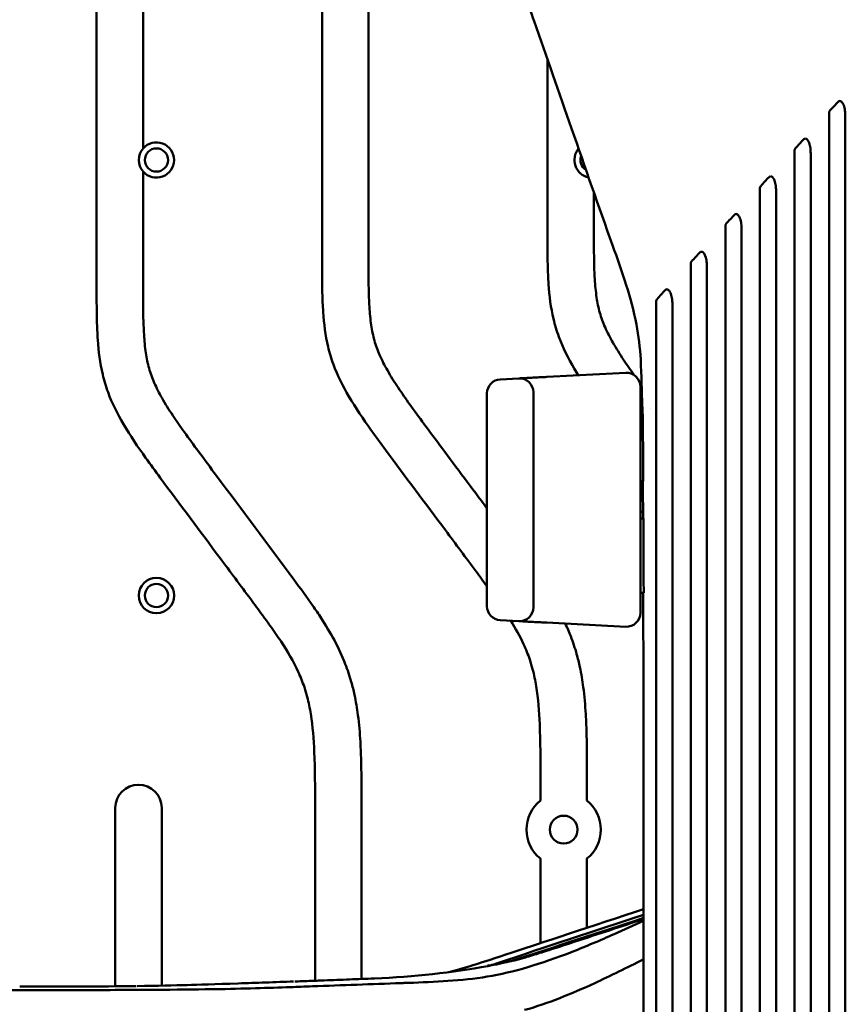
# Model space of a CAD drawing. Header units: millimetres. Extents: x 0 to 2100, y 0 to 1485.
# Tile 37 of 256: x 1017 to 1106, y 1021 to 1127. Entities that reach past the tile are written whole.
import ezdxf

# ---------------------------------------------------------------- set-up
doc = ezdxf.new("R2010")
doc.units = ezdxf.units.MM
doc.header["$LTSCALE"] = 5
doc.layers.add('Sichtbar (ISO)', color=7, linetype='Continuous', lineweight=50)

msp = doc.modelspace()

# ---------------------------------------------------------------- linework, layer by layer
at = {"layer": 'Sichtbar (ISO)'}
for p, q in [((1025.207, 1098.364), (1025.207, 1172.19)), ((1049.457, 1101.352), (1049.457, 1169.202)), ((1054.457, 1169.202), (1054.457, 1101.352)), ((1030.207, 1157.267), (1030.207, 1112.888)), ((1073.707, 1104.34), (1073.707, 1122.532)), ((1030.207, 1110.397), (1030.207, 1098.364)), ((1078.707, 1108.15), (1078.707, 1104.34)), ((1073.628, 1088.299), (1082.128, 1088.745)), ((1068.628, 1088.037), (1070.628, 1088.142)), ((1083.707, 1087.247), (1083.707, 1062.908)), ((1067.207, 1063.616), (1067.207, 1086.539)), ((1072.207, 1063.511), (1072.207, 1086.644)), ((1083.707, 1085.077), (1083.942, 1085.077)), ((1084.8, 1084.894), (1084.8, 1084.894)), ((1083.707, 1077.077), (1084.024, 1077.077)), ((1083.707, 1073.077), (1084.043, 1073.077)), ((1083.707, 1065.077), (1084.066, 1065.077)), ((1068.628, 1062.118), (1070.628, 1062.013)), ((1082.128, 1061.41), (1073.628, 1061.856)), ((1072.957, 1042.7), (1072.957, 1045.19)), ((1077.957, 1045.19), (1077.957, 1042.7)), ((1027.207, 1022.719), (1027.207, 1041.909)), ((1032.207, 1041.909), (1032.207, 1022.788)), ((1048.707, 1023.316), (1048.707, 1042.202)), ((1053.707, 1042.202), (1053.707, 1023.507)), ((1072.957, 1027.36), (1072.957, 1036.455)), ((1077.957, 1036.455), (1077.957, 1029.007)), ((1077.957, 1028.078), (1077.957, 1028.074)), ((1072.957, 1026.75), (1072.957, 1026.75)), ((1072.957, 1026.455), (1072.957, 1026.456))]:
    msp.add_line(p, q, dxfattribs=at)
for centre, radius in [((1031.642, 1111.642), 1.25), ((1031.642, 1064.772), 1.9), ((1031.642, 1064.772), 1.25), ((1075.457, 1039.577), 1.5)]:
    msp.add_circle(centre, radius, dxfattribs=at)
for centre, radius, start, end in [((1031.642, 1111.642), 1.9, 139.04837, 220.95163), ((1031.642, 1111.642), 1.9, 220.95163, 139.04837), ((1078.512, 1111.642), 1.9, 139.75592, 258.61236), ((1078.512, 1111.642), 1.25, 159.85955, 238.50554), ((1082.207, 1087.247), 1.5, 0, 93), ((1068.707, 1086.539), 1.5, 93, 180), ((1070.707, 1086.644), 1.5, 0, 93), ((1083.707, 1075.077), 1.3, 77.65386, 90), ((1083.707, 1075.077), 1.3, 270, 282.87515), ((1068.707, 1063.616), 1.5, 180, 267), ((1070.707, 1063.511), 1.5, 267, 0), ((1082.207, 1062.908), 1.5, 267, 0), ((1029.707, 1041.909), 2.5, 0, 180), ((1075.457, 1039.577), 4, 128.68219, 231.31781), ((1075.457, 1039.577), 4, 308.68219, 51.31781)]:
    msp.add_arc(centre, radius, start, end, dxfattribs=at)
for points, knots in [([(1083.903, 1085.077), (1083.874, 1086.775), (1083.841, 1088.474), (1083.671, 1091.441), (1083.514, 1092.722), (1082.99, 1095.45), (1082.609, 1096.865), (1081.723, 1099.672), (1081.215, 1101.082), (1079.206, 1106.693), (1077.756, 1110.861), (1074.973, 1118.903), (1073.639, 1122.768), (1071.59, 1128.484), (1070.891, 1130.371), (1069.59, 1134.358), (1068.953, 1136.546), (1068.805, 1139.007)], [0, 0, 0, 0, 0.5094559, 0.5094559, 0.8939617, 0.8939617, 1.3789092, 1.3789092, 1.9278409, 1.9278409, 3.572663, 3.572663, 5.1084231, 5.1084231, 5.8749357, 5.8749357, 6.6547799, 6.6547799, 6.6547799, 6.6547799]), ([(1104.99, 1117.92), (1105.014, 1117.946), (1105.04, 1117.966), (1105.097, 1117.991), (1105.125, 1117.997), (1105.188, 1117.997), (1105.223, 1117.989), (1105.305, 1117.952), (1105.355, 1117.914), (1105.468, 1117.786), (1105.532, 1117.681), (1105.66, 1117.347), (1105.697, 1117.139), (1105.75, 1116.722), (1105.757, 1116.46), (1105.757, 1116.212)], [-0.24290182, -0.24290182, -0.24290182, -0.24290182, -0.22578528, -0.22578528, -0.2105474, -0.2105474, -0.19152008, -0.19152008, -0.1634855, -0.1634855, -0.12538118, -0.12538118, -0.07453906, -0.07453906, -0.000001, -0.000001, -0.000001, -0.000001]), ([(1104.107, 1116.957), (1104.091, 1116.941), (1104.078, 1116.922), (1104.055, 1116.88), (1104.045, 1116.858), (1104.023, 1116.785), (1104.017, 1116.733), (1104.017, 1116.681)], [0.000001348, 0.000001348, 0.000001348, 0.000001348, 0.007400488, 0.007400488, 0.015014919, 0.015014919, 0.030542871, 0.030542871, 0.030542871, 0.030542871]), ([(1104.99, 1117.92), (1104.842, 1117.759), (1104.695, 1117.598), (1104.548, 1117.438), (1104.4, 1117.278), (1104.253, 1117.117), (1104.107, 1116.957)], [0.00000018, 0.00000018, 0.00000018, 0.00000018, 0.5, 0.5, 0.5, 0.9999999, 0.9999999, 0.9999999, 0.9999999]), ([(1104.017, 1010.077), (1104.017, 1013.799), (1104.017, 1049.631), (1104.017, 1092.782), (1104.017, 1110.2), (1104.017, 1116.681)], [-3.1221302, -3.1221302, -3.1221302, -3.1221302, -1.9446865, -1.9446865, -0.000001, -0.000001, -0.000001, -0.000001]), ([(1105.757, 1116.212), (1105.76, 1105.492), (1105.757, 1063.105), (1105.757, 1043.638), (1105.757, 1013.36), (1105.757, 1010.077)], [-1.2229984, -1.2229984, -1.2229984, -1.2229984, -0.984677, -0.984677, -0.000001, -0.000001, -0.000001, -0.000001]), ([(1101.272, 1113.868), (1101.125, 1113.708), (1100.977, 1113.547), (1100.683, 1113.225), (1100.535, 1113.065), (1100.388, 1112.904)], [0.00000165, 0.00000165, 0.00000165, 0.00000165, 0.07180589, 0.07180589, 0.14343721, 0.14343721, 0.14343721, 0.14343721]), ([(1101.272, 1113.868), (1101.296, 1113.894), (1101.322, 1113.914), (1101.378, 1113.939), (1101.405, 1113.945), (1101.468, 1113.945), (1101.503, 1113.937), (1101.585, 1113.9), (1101.635, 1113.862), (1101.748, 1113.734), (1101.812, 1113.628), (1101.941, 1113.291), (1101.979, 1113.082), (1102.032, 1112.663), (1102.039, 1112.399), (1102.039, 1112.148)], [-0.2427358, -0.2427358, -0.2427358, -0.2427358, -0.22603488, -0.22603488, -0.21110983, -0.21110983, -0.19214926, -0.19214926, -0.16413522, -0.16413522, -0.12606244, -0.12606244, -0.07521031, -0.07521031, -0.000001, -0.000001, -0.000001, -0.000001]), ([(1100.388, 1112.904), (1100.373, 1112.888), (1100.36, 1112.869), (1100.336, 1112.828), (1100.327, 1112.805), (1100.305, 1112.733), (1100.299, 1112.682), (1100.299, 1112.63)], [0.000001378, 0.000001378, 0.000001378, 0.000001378, 0.007377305, 0.007377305, 0.014951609, 0.014951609, 0.030352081, 0.030352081, 0.030352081, 0.030352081]), ([(1100.299, 1010.077), (1100.299, 1013.228), (1100.299, 1042.845), (1100.299, 1097.516), (1100.299, 1107.699), (1100.299, 1112.63)], [-2.013828, -2.013828, -2.013828, -2.013828, -1.4800807, -1.4800807, -0.000001, -0.000001, -0.000001, -0.000001]), ([(1102.039, 1112.148), (1102.042, 1103.197), (1102.039, 1072.41), (1102.039, 1042.066), (1102.039, 1026.072), (1102.039, 1010.077)], [-9.1031956, -9.1031956, -9.1031956, -9.1031956, -4.7983297, -4.7983297, -0.000001, -0.000001, -0.000001, -0.000001]), ([(1097.551, 1109.812), (1097.403, 1109.651), (1097.256, 1109.49), (1096.96, 1109.168), (1096.813, 1109.008), (1096.665, 1108.847)], [0.00000165, 0.00000165, 0.00000165, 0.00000165, 0.07189104, 0.07189104, 0.14378037, 0.14378037, 0.14378037, 0.14378037]), ([(1097.551, 1109.812), (1097.574, 1109.837), (1097.599, 1109.856), (1097.653, 1109.881), (1097.679, 1109.887), (1097.742, 1109.889), (1097.776, 1109.881), (1097.858, 1109.845), (1097.908, 1109.807), (1098.022, 1109.68), (1098.086, 1109.575), (1098.216, 1109.237), (1098.255, 1109.027), (1098.309, 1108.606), (1098.317, 1108.334), (1098.317, 1108.077)], [-0.23790228, -0.23790228, -0.23790228, -0.23790228, -0.22239286, -0.22239286, -0.20845698, -0.20845698, -0.19026361, -0.19026361, -0.16339161, -0.16339161, -0.12683079, -0.12683079, -0.07732319, -0.07732319, -0.000001, -0.000001, -0.000001, -0.000001]), ([(1096.665, 1108.847), (1096.65, 1108.83), (1096.637, 1108.812), (1096.614, 1108.77), (1096.604, 1108.748), (1096.582, 1108.676), (1096.576, 1108.625), (1096.576, 1108.574)], [0.000001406, 0.000001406, 0.000001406, 0.000001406, 0.007348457, 0.007348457, 0.014872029, 0.014872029, 0.030127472, 0.030127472, 0.030127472, 0.030127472]), ([(1096.576, 1010.077), (1096.576, 1013.889), (1096.576, 1050.718), (1096.576, 1097.189), (1096.576, 1104.524), (1096.576, 1108.574)], [-1.8875416, -1.8875416, -1.8875416, -1.8875416, -1.2161911, -1.2161911, -0.000001, -0.000001, -0.000001, -0.000001]), ([(1098.317, 1108.077), (1098.318, 1102.553), (1098.316, 1089.062), (1098.316, 1048.522), (1098.316, 1029.3), (1098.316, 1010.077)], [-12.1621058, -12.1621058, -12.1621058, -12.1621058, -5.7667059, -5.7667059, -0.000001, -0.000001, -0.000001, -0.000001]), ([(1093.834, 1105.761), (1093.686, 1105.6), (1093.538, 1105.439), (1093.242, 1105.116), (1093.095, 1104.955), (1092.947, 1104.794)], [0.00000174, 0.00000174, 0.00000174, 0.00000174, 0.07211042, 0.07211042, 0.14421906, 0.14421906, 0.14421906, 0.14421906]), ([(1093.834, 1105.761), (1093.856, 1105.785), (1093.881, 1105.805), (1093.934, 1105.829), (1093.96, 1105.835), (1094.021, 1105.837), (1094.056, 1105.829), (1094.138, 1105.794), (1094.188, 1105.756), (1094.302, 1105.628), (1094.367, 1105.521), (1094.499, 1105.178), (1094.537, 1104.964), (1094.591, 1104.541), (1094.598, 1104.266), (1094.598, 1104.006)], [-0.23725081, -0.23725081, -0.23725081, -0.23725081, -0.22236702, -0.22236702, -0.20891539, -0.20891539, -0.19088455, -0.19088455, -0.16410901, -0.16410901, -0.12767494, -0.12767494, -0.07819032, -0.07819032, -0.000001, -0.000001, -0.000001, -0.000001]), ([(1077.025, 1088.477), (1076.878, 1088.714), (1076.075, 1090.042), (1075.067, 1092.029), (1074.153, 1095.104), (1073.833, 1097.704), (1073.703, 1100.982), (1073.707, 1103.005), (1073.707, 1104.34)], [0.73761437, 0.73761437, 0.73761437, 0.73761437, 0.75088861, 0.81163639, 0.84342403, 0.90346722, 0.93627437, 1, 1, 1, 1]), ([(1083.029, 1088.501), (1082.645, 1089.04), (1081.848, 1090.183), (1080.775, 1091.886), (1079.897, 1093.573), (1079.304, 1095.204), (1078.959, 1096.94), (1078.803, 1098.624), (1078.703, 1101.121), (1078.707, 1102.968), (1078.707, 1104.34)], [0.73172798, 0.73172798, 0.73172798, 0.73172798, 0.76325735, 0.79816303, 0.82764389, 0.85383785, 0.88072483, 0.91189687, 0.93448276, 1, 1, 1, 1]), ([(1092.947, 1104.794), (1092.932, 1104.778), (1092.918, 1104.759), (1092.895, 1104.718), (1092.886, 1104.696), (1092.864, 1104.625), (1092.858, 1104.574), (1092.858, 1104.524)], [0.000000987, 0.000000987, 0.000000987, 0.000000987, 0.007314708, 0.007314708, 0.01477638, 0.01477638, 0.029867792, 0.029867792, 0.029867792, 0.029867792]), ([(1092.858, 1010.077), (1092.858, 1028.436), (1092.858, 1046.795), (1092.858, 1095.838), (1092.858, 1101.153), (1092.858, 1104.524)], [-1.6199222, -1.6199222, -1.6199222, -1.6199222, -1.0135088, -1.0135088, -0.000001, -0.000001, -0.000001, -0.000001]), ([(1094.598, 1104.006), (1094.6, 1099.329), (1094.598, 1088.733), (1094.598, 1047.607), (1094.598, 1028.842), (1094.598, 1010.077)], [-12.3377395, -12.3377395, -12.3377395, -12.3377395, -5.62941, -5.62941, -0.000001, -0.000001, -0.000001, -0.000001]), ([(1067.207, 1065.776), (1066.818, 1066.307), (1065.33, 1068.314), (1061.695, 1073.203), (1057.897, 1078.259), (1054.389, 1083.033), (1052.354, 1086.012), (1050.817, 1089.041), (1049.903, 1092.116), (1049.583, 1094.716), (1049.453, 1097.994), (1049.457, 1100.017), (1049.457, 1101.352)], [0.34941541, 0.34941541, 0.34941541, 0.34941541, 0.38076594, 0.46851676, 0.63976036, 0.68209928, 0.75088861, 0.81163639, 0.84342403, 0.90346722, 0.93627437, 1, 1, 1, 1]), ([(1067.207, 1074.154), (1065.59, 1076.322), (1063.321, 1079.352), (1060.551, 1083.08), (1058.969, 1085.233), (1057.636, 1087.135), (1056.525, 1088.898), (1055.647, 1090.585), (1055.054, 1092.216), (1054.709, 1093.952), (1054.553, 1095.636), (1054.453, 1098.133), (1054.457, 1099.98), (1054.457, 1101.352)], [0.50703081, 0.50703081, 0.50703081, 0.50703081, 0.6359245, 0.6874428, 0.72836518, 0.76325735, 0.79816303, 0.82764389, 0.85383785, 0.88072483, 0.91189687, 0.93448276, 1, 1, 1, 1]), ([(1090.113, 1101.706), (1089.965, 1101.544), (1089.817, 1101.383), (1089.52, 1101.059), (1089.372, 1100.898), (1089.224, 1100.736)], [0.00000185, 0.00000185, 0.00000185, 0.00000185, 0.07239177, 0.07239177, 0.14478167, 0.14478167, 0.14478167, 0.14478167]), ([(1090.113, 1101.706), (1090.135, 1101.729), (1090.159, 1101.748), (1090.21, 1101.772), (1090.235, 1101.778), (1090.295, 1101.781), (1090.33, 1101.774), (1090.412, 1101.738), (1090.462, 1101.701), (1090.577, 1101.571), (1090.643, 1101.463), (1090.776, 1101.114), (1090.814, 1100.898), (1090.868, 1100.47), (1090.875, 1100.191), (1090.875, 1099.926)], [-0.23917269, -0.23917269, -0.23917269, -0.23917269, -0.22478285, -0.22478285, -0.2116826, -0.2116826, -0.19351144, -0.19351144, -0.1663711, -0.1663711, -0.12945254, -0.12945254, -0.07945842, -0.07945842, -0.000001, -0.000001, -0.000001, -0.000001]), ([(1089.224, 1100.736), (1089.209, 1100.72), (1089.196, 1100.702), (1089.173, 1100.661), (1089.163, 1100.639), (1089.141, 1100.568), (1089.135, 1100.519), (1089.135, 1100.469)], [0.000001, 0.000001, 0.000001, 0.000001, 0.007281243, 0.007281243, 0.014671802, 0.014671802, 0.02958171, 0.02958171, 0.02958171, 0.02958171]), ([(1089.135, 1010.077), (1089.135, 1029.669), (1089.135, 1049.262), (1089.135, 1083.399), (1089.135, 1092.088), (1089.135, 1097.752), (1089.135, 1099.118), (1089.135, 1100.469)], [-3.7094131, -3.7094131, -3.7094131, -3.7094131, -1.8141482, -1.8141482, -0.4071307, -0.4071307, -0.000001, -0.000001, -0.000001, -0.000001]), ([(1090.875, 1099.926), (1090.876, 1095.752), (1090.875, 1086.808), (1090.875, 1044.256), (1090.875, 1027.167), (1090.875, 1010.077)], [-12.7655646, -12.7655646, -12.7655646, -12.7655646, -5.1268266, -5.1268266, -0.000001, -0.000001, -0.000001, -0.000001]), ([(1048.707, 1042.202), (1048.707, 1044.115), (1048.713, 1047.397), (1048.422, 1051.296), (1047.954, 1053.609), (1047.504, 1055.121), (1046.68, 1057.174), (1045.377, 1059.372), (1043.999, 1061.354), (1042.901, 1062.869), (1041.11, 1065.285), (1037.445, 1070.215), (1033.647, 1075.271), (1030.139, 1080.045), (1028.104, 1083.024), (1026.567, 1086.053), (1025.653, 1089.128), (1025.333, 1091.728), (1025.203, 1095.006), (1025.207, 1097.029), (1025.207, 1098.364)], [0, 0, 0, 0, 0.0912872, 0.1566356, 0.1863172, 0.2037018, 0.2318928, 0.2915926, 0.325185, 0.3469854, 0.3807659, 0.4685168, 0.6397604, 0.6820993, 0.7508886, 0.8116364, 0.843424, 0.9034672, 0.9362744, 1, 1, 1, 1]), ([(1053.707, 1042.202), (1053.707, 1043.713), (1053.71, 1045.988), (1053.593, 1049.227), (1053.385, 1051.683), (1053.027, 1053.837), (1052.576, 1055.672), (1051.91, 1057.661), (1050.831, 1059.966), (1049.589, 1062.025), (1048.12, 1064.198), (1044.364, 1069.304), (1040.228, 1074.807), (1036.301, 1080.092), (1034.719, 1082.245), (1033.386, 1084.147), (1032.275, 1085.91), (1031.397, 1087.597), (1030.804, 1089.228), (1030.459, 1090.964), (1030.303, 1092.648), (1030.203, 1095.145), (1030.207, 1096.992), (1030.207, 1098.364)], [0, 0, 0, 0, 0.0720994, 0.1085789, 0.1546935, 0.1896425, 0.2126861, 0.2448059, 0.2895737, 0.3338527, 0.3593459, 0.4145875, 0.6359245, 0.6874428, 0.7283652, 0.7632574, 0.798163, 0.8276439, 0.8538379, 0.8807248, 0.9118969, 0.9344828, 1, 1, 1, 1]), ([(1086.398, 1097.657), (1086.249, 1097.494), (1086.101, 1097.332), (1085.803, 1097.008), (1085.654, 1096.846), (1085.506, 1096.684)], [0.00000199, 0.00000199, 0.00000199, 0.00000199, 0.07274685, 0.07274685, 0.1454917, 0.1454917, 0.1454917, 0.1454917]), ([(1086.398, 1097.656), (1086.419, 1097.679), (1086.442, 1097.697), (1086.491, 1097.721), (1086.515, 1097.727), (1086.574, 1097.731), (1086.609, 1097.724), (1086.691, 1097.689), (1086.742, 1097.651), (1086.858, 1097.52), (1086.924, 1097.41), (1087.056, 1097.059), (1087.095, 1096.842), (1087.15, 1096.401), (1087.157, 1096.118), (1087.157, 1095.849)], [-0.25104748, -0.25104748, -0.25104748, -0.25104748, -0.23629782, -0.23629782, -0.22275177, -0.22275177, -0.20314924, -0.20314924, -0.17367302, -0.17367302, -0.13364351, -0.13364351, -0.08086415, -0.08086415, -0.000001, -0.000001, -0.000001, -0.000001]), ([(1085.417, 1010.077), (1085.417, 1028.832), (1085.417, 1047.587), (1085.417, 1081.877), (1085.416, 1088.88), (1085.418, 1093.933), (1085.417, 1095.126), (1085.417, 1096.42)], [-2.7936312, -2.7936312, -2.7936312, -2.7936312, -1.4795498, -1.4795498, -0.3911288, -0.3911288, -0.000001, -0.000001, -0.000001, -0.000001]), ([(1085.506, 1096.684), (1085.491, 1096.668), (1085.478, 1096.649), (1085.455, 1096.609), (1085.445, 1096.587), (1085.423, 1096.518), (1085.417, 1096.468), (1085.417, 1096.42)], [0.000001, 0.000001, 0.000001, 0.000001, 0.007243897, 0.007243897, 0.014545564, 0.014545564, 0.029288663, 0.029288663, 0.029288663, 0.029288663]), ([(1087.157, 1095.849), (1087.157, 1092.239), (1087.157, 1084.959), (1087.157, 1045.968), (1087.157, 1028.023), (1087.157, 1010.077)], [-11.6972435, -11.6972435, -11.6972435, -11.6972435, -5.3836592, -5.3836592, -0.000001, -0.000001, -0.000001, -0.000001]), ([(1070.928, 1088.158), (1070.928, 1088.158), (1070.829, 1088.152), (1070.7, 1088.146), (1070.645, 1088.143), (1070.635, 1088.142)], [0.71338568, 0.71338568, 0.71338568, 0.71338568, 0.71428571, 0.85714286, 0.95893955, 0.95893955, 0.95893955, 0.95893955]), ([(1084.024, 1077.077), (1084.02, 1077.739), (1084.015, 1078.426), (1084.005, 1079.772), (1084, 1080.445), (1083.981, 1082.412), (1083.964, 1083.781), (1083.942, 1085.077)], [0.000001, 0.000001, 0.000001, 0.000001, 0.1984795, 0.1984795, 0.3983087, 0.3983087, 0.78470605, 0.78470605, 0.78470605, 0.78470605]), ([(1084.066, 1065.077), (1084.064, 1065.792), (1084.063, 1066.505), (1084.061, 1067.217), (1084.061, 1067.397), (1084.06, 1067.577), (1084.06, 1067.757), (1084.058, 1068.648), (1084.055, 1069.537), (1084.052, 1070.424), (1084.052, 1070.651), (1084.051, 1070.877), (1084.05, 1071.104), (1084.048, 1071.763), (1084.046, 1072.421), (1084.043, 1073.077)], [0, 0, 0, 0, 0.2660086, 0.2660086, 0.2660086, 0.3333333, 0.3333333, 0.3333333, 0.6666667, 0.6666667, 0.6666667, 0.7519078, 0.7519078, 0.7519078, 1, 1, 1, 1]), ([(1084.043, 1010.077), (1084.043, 1013.411), (1084.043, 1016.744), (1084.043, 1030.077), (1084.043, 1040.077), (1084.034, 1055.077), (1084.03, 1060.077), (1084.021, 1065.077)], [0, 0, 0, 0, 1, 1, 4.0000002, 4.0000002, 5.5000032, 5.5000032, 5.5000032, 5.5000032]), ([(1072.957, 1045.19), (1072.957, 1047.103), (1072.963, 1050.385), (1072.672, 1054.284), (1072.204, 1056.598), (1071.754, 1058.109), (1071.04, 1059.89), (1070.281, 1061.243), (1069.774, 1062.058)], [0, 0, 0, 0, 0.09128719, 0.15663563, 0.18631718, 0.20370177, 0.23189281, 0.27760198, 0.27760198, 0.27760198, 0.27760198]), ([(1070.635, 1062.012), (1070.645, 1062.012), (1070.7, 1062.009), (1070.829, 1062.002), (1070.928, 1061.997), (1070.928, 1061.997)], [0.04106913, 0.04106913, 0.04106913, 0.04106913, 0.14285714, 0.28571429, 0.28661341, 0.28661341, 0.28661341, 0.28661341]), ([(1077.957, 1045.19), (1077.957, 1046.701), (1077.96, 1048.976), (1077.843, 1052.216), (1077.635, 1054.671), (1077.277, 1056.825), (1076.826, 1058.66), (1076.301, 1060.228), (1075.839, 1061.302), (1075.629, 1061.751)], [0, 0, 0, 0, 0.07209938, 0.10857894, 0.15469346, 0.18964252, 0.21268608, 0.24480587, 0.2684319, 0.2684319, 0.2684319, 0.2684319]), ([(1084.042, 1031.011), (1078.959, 1029.337), (1072.048, 1027.061), (1066.441, 1025.214), (1065.44, 1024.882), (1063.816, 1024.429), (1063.454, 1024.332), (1063.088, 1024.238)], [0.1415419, 0.1415419, 0.1415419, 0.1415419, 0.3975329, 0.3975329, 1.186358, 1.186358, 1.4088254, 1.4088254, 1.4088254, 1.4088254]), ([(1067.244, 1023.762), (1070.08, 1024.233), (1072.946, 1025.09), (1077.884, 1027.023), (1079.386, 1027.662), (1081.942, 1028.795), (1082.991, 1029.272), (1084.043, 1029.761)], [-3.4127246, -3.4127246, -3.4127246, -3.4127246, -1.589768, -1.589768, -0.7937816, -0.7937816, -0.2371049, -0.2371049, -0.2371049, -0.2371049]), ([(1075.871, 1027.257), (1076.148, 1027.348), (1076.425, 1027.439), (1079.149, 1028.337), (1081.596, 1029.143), (1084.043, 1029.95)], [0.82712079, 0.82712079, 0.82712079, 0.82712079, 0.91461955, 0.91461955, 1.68752656, 1.68752656, 1.68752656, 1.68752656]), ([(1055.1, 1023.566), (1059.355, 1023.749), (1063.471, 1024.185), (1068.142, 1025.058), (1068.951, 1025.228), (1069.816, 1025.425), (1070.009, 1025.471), (1070.345, 1025.553), (1070.488, 1025.589), (1070.599, 1025.618), (1070.607, 1025.62), (1070.61, 1025.621), (1070.635, 1025.628), (1070.762, 1025.663), (1070.842, 1025.686), (1071.093, 1025.758), (1071.287, 1025.815), (1071.755, 1025.954), (1072.038, 1026.039), (1072.83, 1026.282), (1073.366, 1026.449), (1074.553, 1026.826), (1075.21, 1027.039), (1075.871, 1027.257)], [0, 0, 0, 0, 1.491116, 1.491116, 1.8272115, 1.8272115, 1.9336878, 1.9336878, 2.0462763, 2.0462763, 2.1074514, 2.1074514, 2.208988, 2.208988, 2.2833857, 2.2833857, 2.3849035, 2.3849035, 2.5000536, 2.5000536, 2.6947903, 2.6947903, 2.9247288, 2.9247288, 2.9247288, 2.9247288]), ([(1067.395, 1024.919), (1067.388, 1024.955), (1067.383, 1024.985), (1067.378, 1025.047), (1067.384, 1025.054), (1067.385, 1025.056), (1067.386, 1025.057), (1067.387, 1025.058)], [0.002886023, 0.002886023, 0.002886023, 0.002886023, 0.018943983, 0.018943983, 0.046331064, 0.046331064, 0.055519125, 0.055519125, 0.055519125, 0.055519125]), ([(1084.043, 1025.622), (1082.262, 1024.717), (1080.475, 1023.836), (1076.309, 1021.914), (1073.801, 1020.888), (1071.252, 1020.167)], [0.3826994, 0.3826994, 0.3826994, 0.3826994, 1.3226601, 1.3226601, 2.7144923, 2.7144923, 2.7144923, 2.7144923]), ([(1058.758, 1023.087), (1060.177, 1023.14), (1061.591, 1023.192), (1064.423, 1023.386), (1065.839, 1023.528), (1067.244, 1023.762)], [-1.4437831, -1.4437831, -1.4437831, -1.4437831, -0.7221084, -0.7221084, -0.0001584, -0.0001584, -0.0001584, -0.0001584]), ([(1028.417, 1022.731), (1026.772, 1022.712), (1024.939, 1022.702), (1021.132, 1022.688), (1018.969, 1022.686), (1016.929, 1022.686)], [-1.1443341, -1.1443341, -1.1443341, -1.1443341, -0.6119443, -0.6119443, -0.0000647, -0.0000647, -0.0000647, -0.0000647]), ([(1029.452, 1022.744), (1029.282, 1022.742), (1029.11, 1022.74), (1028.764, 1022.735), (1028.591, 1022.733), (1028.415, 1022.731)], [-0.11491637, -0.11491637, -0.11491637, -0.11491637, -0.05724996, -0.05724996, -0.00010789, -0.00010789, -0.00010789, -0.00010789]), ([(1040.429, 1023.025), (1038.019, 1022.941), (1036.067, 1022.886), (1033.555, 1022.817), (1031.724, 1022.772), (1029.558, 1022.74)], [0.0000097, 0.0000097, 0.0000097, 0.0000097, 1.1878331, 1.1878331, 2.6473989, 2.6473989, 2.6473989, 2.6473989]), ([(1037.823, 1022.401), (1039.468, 1022.431), (1040.936, 1022.467), (1043.638, 1022.545), (1044.872, 1022.587), (1046.851, 1022.657), (1047.589, 1022.684), (1051.603, 1022.831), (1054.792, 1022.948), (1057.975, 1023.065)], [-3.3434507, -3.3434507, -3.3434507, -3.3434507, -2.6938285, -2.6938285, -2.0461679, -2.0461679, -1.6223051, -1.6223051, -0.0005822, -0.0005822, -0.0005822, -0.0005822]), ([(1046.402, 1023.239), (1045.414, 1023.203), (1044.404, 1023.166), (1042.422, 1023.095), (1041.429, 1023.06), (1040.429, 1023.025)], [0.00028196, 0.00028196, 0.00028196, 0.00028196, 0.50187703, 0.50187703, 0.9903739, 0.9903739, 0.9903739, 0.9903739]), ([(1049.701, 1023.351), (1049.158, 1023.332), (1048.612, 1023.312), (1047.547, 1023.274), (1047.035, 1023.256), (1046.519, 1023.238)], [0.00021801, 0.00021801, 0.00021801, 0.00021801, 0.2768073, 0.2768073, 0.53536146, 0.53536146, 0.53536146, 0.53536146]), ([(1055.1, 1023.566), (1055.092, 1023.566), (1055.085, 1023.565), (1054.178, 1023.526), (1053.287, 1023.489), (1051.515, 1023.418), (1050.609, 1023.384), (1049.701, 1023.351)], [2.07420415, 2.07420415, 2.07420415, 2.07420415, 2.0774386, 2.0774386, 2.46251661, 2.46251661, 2.85772938, 2.85772938, 2.85772938, 2.85772938]), ([(1057.975, 1023.065), (1058.106, 1023.069), (1058.236, 1023.074), (1058.494, 1023.084), (1058.624, 1023.088), (1058.753, 1023.093)], [-0.13148687, -0.13148687, -0.13148687, -0.13148687, -0.06638712, -0.06638712, -0.00037907, -0.00037907, -0.00037907, -0.00037907]), ([(976.526, 1022.312), (982.631, 1022.31), (988.628, 1022.31), (1003.578, 1022.311), (1006.606, 1022.311), (1011.228, 1022.31), (1013.051, 1022.31), (1015.85, 1022.311), (1016.781, 1022.311), (1018.542, 1022.311), (1019.469, 1022.311), (1020.38, 1022.311)], [0.0000821, 0.0000821, 0.0000821, 0.0000821, 1.8316988, 1.8316988, 2.7894148, 2.7894148, 3.4178348, 3.4178348, 3.7509766, 3.7509766, 4.1053676, 4.1053676, 4.1053676, 4.1053676]), ([(1020.38, 1022.311), (1023.583, 1022.312), (1026.57, 1022.316), (1030.017, 1022.33), (1030.745, 1022.334), (1033.629, 1022.352), (1035.74, 1022.373), (1037.6, 1022.405)], [0.0000146, 0.0000146, 0.0000146, 0.0000146, 0.9608708, 0.9608708, 1.2205124, 1.2205124, 1.9989574, 1.9989574, 1.9989574, 1.9989574]), ([(1037.6, 1022.405), (1037.636, 1022.405), (1037.673, 1022.406), (1037.747, 1022.407), (1037.783, 1022.408), (1037.82, 1022.408)], [0.000002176, 0.000002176, 0.000002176, 0.000002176, 0.013241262, 0.013241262, 0.026475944, 0.026475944, 0.026475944, 0.026475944])]:
    msp.add_open_spline(points, degree=3, knots=knots, dxfattribs=at)
for points in [[(1072.963, 1088.264), (1073.18, 1088.276), (1073.405, 1088.287), (1073.628, 1088.299)], [(1070.928, 1088.158), (1071.027, 1088.163), (1071.15, 1088.169), (1071.292, 1088.177)], [(1071.762, 1088.201), (1071.589, 1088.192), (1071.431, 1088.184), (1071.292, 1088.177)], [(1071.762, 1088.201), (1071.939, 1088.211), (1072.133, 1088.221), (1072.337, 1088.231)], [(1072.963, 1088.264), (1072.749, 1088.253), (1072.538, 1088.242), (1072.337, 1088.231)], [(1083.856, 1087.356), (1083.79, 1087.448), (1083.723, 1087.539), (1083.657, 1087.63)], [(1083.999, 1073.077), (1083.994, 1074.411), (1083.988, 1075.744), (1083.981, 1077.077)], [(1071.292, 1061.978), (1071.15, 1061.985), (1071.027, 1061.992), (1070.928, 1061.997)], [(1071.292, 1061.978), (1071.431, 1061.971), (1071.589, 1061.962), (1071.762, 1061.953)], [(1072.337, 1061.923), (1072.133, 1061.934), (1071.939, 1061.944), (1071.762, 1061.953)], [(1072.337, 1061.923), (1072.538, 1061.913), (1072.749, 1061.902), (1072.963, 1061.89)], [(1073.628, 1061.856), (1073.405, 1061.867), (1073.18, 1061.879), (1072.963, 1061.89)], [(1068.34, 1025.214), (1073.565, 1026.96), (1078.804, 1028.68), (1084.042, 1030.401)], [(1069.795, 1025.421), (1074.539, 1026.985), (1079.307, 1028.494), (1084.043, 1030.07)], [(1067.538, 1024.946), (1067.805, 1025.035), (1068.073, 1025.125), (1068.34, 1025.214)]]:
    msp.add_open_spline(points, degree=3, dxfattribs=at)

doc.saveas('drawing.dxf')
